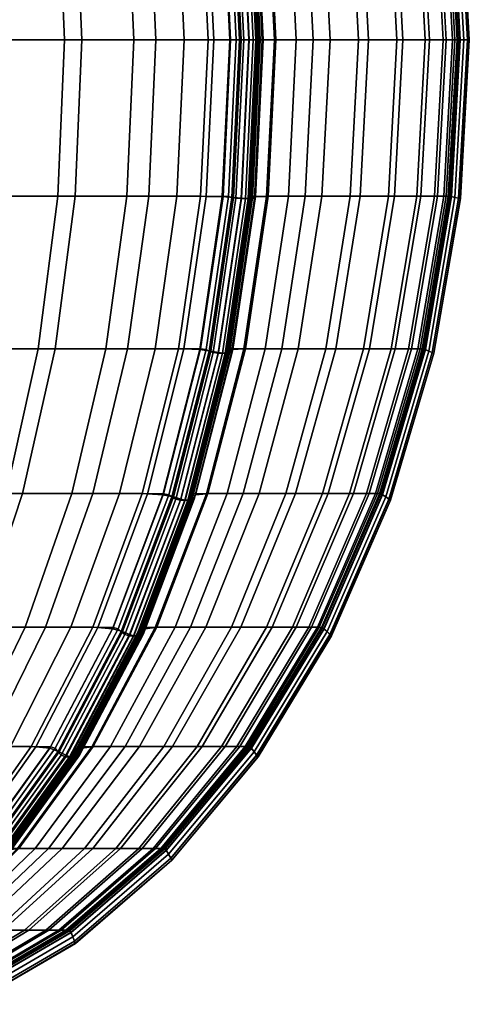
# Model space of a CAD drawing. Header units: centimetres. Extents: x -29.9 to 29.9, y 0 to 38.
# Tile 54 of 60: x 21.5 to 29.9, y 1 to 19.4. Entities that reach past the tile are written whole.
import ezdxf

# ---------------------------------------------------------------- set-up
doc = ezdxf.new("R2010")
doc.units = ezdxf.units.CM
doc.layers.add('Layer 01', color=18, linetype='Continuous', true_color=0x000000)

msp = doc.modelspace()

# ---------------------------------------------------------------- meshes
at = {"layer": 'Layer 01'}
mesh = msp.add_polyface(dxfattribs=at)
corners = [(23.554, 24.776, -16.926), (22.202, 24.776, -18.658), (21.593, 27.485, -18.149), (22.905, 27.485, -16.468), (24.083, 19, -17.299), (22.698, 19, -19.073), (22.573, 21.924, -18.968), (23.95, 21.924, -17.205), (21.121, 19, -20.815), (21.005, 21.924, -20.701), (19.477, 19, -22.375), (19.37, 21.924, -22.252), (19.054, 24.776, -21.885), (20.66, 24.776, -20.361), (20.094, 27.485, -19.804), (18.534, 27.485, -21.285), (17.9, 19, -23.67), (17.802, 21.924, -23.539), (16.624, 19, -24.614), (16.534, 21.924, -24.477), (16.268, 24.776, -24.071), (17.513, 24.776, -23.15), (17.039, 27.485, -22.512), (15.832, 27.485, -23.405), (15.592, 24.776, 24.506), (16.926, 24.776, 23.554), (16.468, 27.485, 22.905), (15.175, 27.485, 23.828), (18.658, 24.776, 22.202), (18.149, 27.485, 21.593), (15.932, 19, 25.058), (17.299, 19, 24.083), (17.205, 21.924, 23.95), (15.847, 21.924, 24.919), (19.073, 19, 22.698), (18.968, 21.924, 22.573), (20.815, 19, 21.121), (20.701, 21.924, 21.005), (22.375, 19, 19.477), (22.252, 21.924, 19.37), (21.885, 24.776, 19.054), (20.361, 24.776, 20.66), (19.804, 27.485, 20.094), (21.285, 27.485, 18.534), (23.67, 19, 17.9), (23.539, 21.924, 17.802), (23.15, 24.776, 17.513), (22.512, 27.485, 17.039), (24.071, 24.776, 16.268), (23.405, 27.485, 15.832), (15.751, 21.925, -25.024), (15.499, 24.777, -24.608), (15.837, 19, -25.164)]
mesh.append_faces([[corners[k] for k in face] for face in [(0, 1, 2, 3), (4, 5, 6, 7), (7, 6, 1, 0), (5, 8, 9, 6), (8, 10, 11, 9), (9, 11, 12, 13), (6, 9, 13, 1), (1, 13, 14, 2), (13, 12, 15, 14), (10, 16, 17, 11), (16, 18, 19, 17), (17, 19, 20, 21), (11, 17, 21, 12), (12, 21, 22, 15), (21, 20, 23, 22), (24, 25, 26, 27), (25, 28, 29, 26), (30, 31, 32, 33), (31, 34, 35, 32), (32, 35, 28, 25), (33, 32, 25, 24), (34, 36, 37, 35), (36, 38, 39, 37), (37, 39, 40, 41), (35, 37, 41, 28), (28, 41, 42, 29), (41, 40, 43, 42), (38, 44, 45, 39), (39, 45, 46, 40), (40, 46, 47, 43), (46, 48, 49, 47), (50, 51, 20, 19), (52, 50, 19, 18)]])
mesh = msp.add_polyface(dxfattribs=at)
corners = [(24.506, 24.776, -15.592), (23.554, 24.776, -16.926), (22.905, 27.485, -16.468), (23.828, 27.485, -15.175), (25.058, 19, -15.932), (24.083, 19, -17.299), (23.95, 21.924, -17.205), (24.919, 21.924, -15.847), (23.67, 19, 17.9), (24.614, 19, 16.624), (24.477, 21.924, 16.534), (23.539, 21.924, 17.802), (24.071, 24.776, 16.268), (23.15, 24.776, 17.513), (25.465, 19, 15.418), (25.324, 21.931, 15.335), (25.024, 21.925, 15.751), (25.164, 19, 15.837), (24.903, 24.79, 15.089), (24.608, 24.777, 15.499), (24.213, 27.506, 14.685), (23.927, 27.487, 15.085), (23.405, 27.485, 15.832), (25.756, 24.776, 13.427), (25.056, 27.485, 13.048), (24.761, 27.487, 13.68), (25.453, 24.777, 14.078), (24.724, 27.506, 13.815), (25.416, 24.79, 14.216), (24.228, 27.487, -14.604), (24.918, 24.777, -15.004), (24.326, 27.506, -14.504), (25.02, 24.79, -14.902), (25.339, 21.925, -15.249), (25.48, 19, -15.331), (25.442, 21.931, -15.145), (25.584, 19, -15.227), (25.519, 24.79, -14.022), (24.824, 27.506, -13.627), (25.027, 27.487, -13.179), (25.727, 24.777, -13.562), (25.535, 21.945, 15.114), (25.11, 24.818, 14.87), (25.678, 19, 15.196), (25.68, 21.96, 14.999), (25.252, 24.847, 14.756), (25.02, 24.79, -14.902), (24.326, 27.506, -14.504), (24.382, 27.548, -14.525), (25.079, 24.818, -14.926), (24.455, 27.59, -14.518), (25.154, 24.847, -14.921), (25.433, 24.818, -14.311), (24.738, 27.548, -13.907), (25.405, 24.847, -14.491), (24.708, 27.59, -14.082), (25.416, 24.79, 14.216), (24.724, 27.506, 13.815), (24.77, 27.548, 13.853), (25.466, 24.818, 14.256), (24.413, 27.548, 14.471), (25.442, 21.931, -15.145), (25.02, 24.79, -14.902), (25.503, 21.945, -15.17), (25.58, 21.96, -15.167), (25.756, 21.966, 14.927), (25.327, 24.859, 14.682), (25.33, 24.861, -14.687), (25.757, 21.967, -14.934), (25.674, 21.966, -15.066), (25.247, 24.859, -14.819)]
mesh.append_faces([[corners[k] for k in face] for face in [(0, 1, 2, 3), (4, 5, 6, 7), (7, 6, 1, 0), (8, 9, 10, 11), (11, 10, 12, 13), (14, 15, 16, 17), (15, 18, 19, 16), (16, 19, 12, 10), (17, 16, 10, 9), (18, 20, 21, 19), (19, 21, 22, 12), (23, 24, 25, 26), (26, 25, 27, 28), (0, 3, 29, 30), (30, 29, 31, 32), (4, 7, 33, 34), (7, 0, 30, 33), (33, 30, 32, 35), (34, 33, 35, 36), (37, 38, 39, 40), (18, 15, 41, 42), (15, 14, 43, 41), (42, 41, 44, 45), (46, 47, 48, 49), (49, 48, 50, 51), (38, 37, 52, 53), (53, 52, 54, 55), (56, 57, 58, 59), (20, 18, 42, 60), (61, 62, 49, 63), (63, 49, 51, 64), (45, 44, 65, 66), (67, 68, 69, 70), (70, 69, 64, 51)]])
mesh = msp.add_polyface(dxfattribs=at)
corners = [(28.055, 19, -9.639), (27.337, 19, -11.549), (27.187, 21.924, -11.484), (27.901, 21.924, -9.585), (26.704, 19, -13.004), (26.558, 21.924, -12.931), (26.124, 24.776, -12.712), (26.742, 24.776, -11.292), (27.444, 24.776, -9.427), (26.327, 19, 13.735), (27.022, 19, 12.207), (26.874, 21.924, 12.139), (26.183, 21.924, 13.657), (27.867, 19, 10.121), (27.714, 21.924, 10.065), (27.259, 24.776, 9.898), (26.435, 24.776, 11.936), (25.756, 24.776, 13.427), (25.875, 21.925, 14.32), (26.017, 19, 14.401), (25.453, 24.777, 14.078), (25.416, 24.79, 14.216), (25.837, 21.931, 14.461), (25.979, 19, 14.543), (26.085, 19, -14.345), (25.943, 21.931, -14.263), (26.153, 21.925, -13.795), (26.297, 19, -13.874), (25.519, 24.79, -14.022), (25.727, 24.777, -13.562), (25.535, 21.945, 15.114), (25.678, 19, 15.196), (25.824, 19, 15.081), (25.68, 21.96, 14.999), (25.584, 19, -15.227), (25.442, 21.931, -15.145), (25.503, 21.945, -15.17), (25.646, 19, -15.253), (25.58, 21.96, -15.167), (25.724, 19, -15.25), (25.856, 21.945, -14.557), (25.433, 24.818, -14.311), (25.999, 19, -14.64), (25.972, 19, -14.824), (25.829, 21.96, -14.74), (25.979, 19, 14.543), (25.837, 21.931, 14.461), (25.889, 21.945, 14.501), (26.032, 19, 14.584), (25.837, 21.931, 14.461), (25.416, 24.79, 14.216), (25.466, 24.818, 14.256), (25.925, 21.96, 14.57), (26.069, 19, 14.653), (25.9, 19, 15.009), (25.756, 21.966, 14.927), (25.956, 19, 14.922), (25.811, 21.967, 14.839), (26.028, 19, 14.784), (25.884, 21.966, 14.701), (25.948, 19, -14.926), (25.805, 21.966, -14.842), (25.9, 19, -15.017), (25.757, 21.967, -14.934), (25.818, 19, -15.149), (25.674, 21.966, -15.066)]
mesh.append_faces([[corners[k] for k in face] for face in [(0, 1, 2, 3), (1, 4, 5, 2), (2, 5, 6, 7), (3, 2, 7, 8), (9, 10, 11, 12), (10, 13, 14, 11), (11, 14, 15, 16), (12, 11, 16, 17), (9, 12, 18, 19), (12, 17, 20, 18), (18, 20, 21, 22), (19, 18, 22, 23), (24, 25, 26, 27), (25, 28, 29, 26), (26, 29, 6, 5), (27, 26, 5, 4), (30, 31, 32, 33), (34, 35, 36, 37), (37, 36, 38, 39), (28, 25, 40, 41), (25, 24, 42, 40), (40, 42, 43, 44), (45, 46, 47, 48), (49, 50, 51, 47), (48, 47, 52, 53), (33, 32, 54, 55), (55, 54, 56, 57), (57, 56, 58, 59), (59, 58, 53, 52), (44, 43, 60, 61), (61, 60, 62, 63), (63, 62, 64, 65), (65, 64, 39, 38)]])
mesh = msp.add_polyface(dxfattribs=at)
corners = [(29.667, 19, -1.269), (29.506, 19, -2.939), (29.343, 21.924, -2.925), (29.504, 21.924, -1.264), (29.194, 19, -5.168), (29.033, 21.924, -5.14), (28.557, 24.776, -5.057), (28.861, 24.776, -2.881), (29.019, 24.776, -1.25), (28.699, 19, -7.466), (28.541, 21.924, -7.425), (28.055, 19, -9.639), (27.901, 21.924, -9.585), (27.444, 24.776, -9.427), (28.073, 24.776, -7.303), (27.867, 19, 10.121), (28.587, 19, 7.883), (28.43, 21.924, 7.84), (27.714, 21.924, 10.065), (29.116, 19, 5.68), (28.956, 21.924, 5.65), (28.48, 24.776, 5.558), (27.963, 24.776, 7.711), (27.259, 24.776, 9.898), (29.763, 19, 0.62), (29.599, 21.931, 0.619), (29.547, 21.925, 1.129), (29.711, 19, 1.133), (29.111, 24.79, 0.616), (29.061, 24.777, 1.118), (28.98, 24.776, 2.053), (29.465, 21.924, 2.081), (29.628, 19, 2.09), (29.568, 21.925, -0.536), (29.732, 19, -0.537), (29.082, 24.777, -0.535), (29.119, 24.79, -0.396), (29.606, 21.931, -0.395), (29.77, 19, -0.395), (29.449, 19, 3.666), (29.287, 21.924, 3.648), (28.805, 24.776, 3.592), (29.77, 19, -0.395), (29.606, 21.931, -0.395), (29.671, 21.945, -0.387), (29.836, 19, -0.386), (29.606, 21.931, -0.395), (29.119, 24.79, -0.396), (29.182, 24.818, -0.387), (29.737, 21.96, -0.345), (29.903, 19, -0.345), (29.671, 21.945, 0.321), (29.181, 24.818, 0.323), (29.836, 19, 0.321), (29.904, 19, 0.148), (29.738, 21.96, 0.15), (29.935, 19, 0.048), (29.768, 21.966, 0.049), (29.939, 19, -0.055), (29.773, 21.967, -0.055), (29.933, 19, -0.211), (29.767, 21.966, -0.211)]
mesh.append_faces([[corners[k] for k in face] for face in [(0, 1, 2, 3), (1, 4, 5, 2), (2, 5, 6, 7), (3, 2, 7, 8), (4, 9, 10, 5), (9, 11, 12, 10), (10, 12, 13, 14), (5, 10, 14, 6), (15, 16, 17, 18), (16, 19, 20, 17), (17, 20, 21, 22), (18, 17, 22, 23), (24, 25, 26, 27), (25, 28, 29, 26), (26, 29, 30, 31), (27, 26, 31, 32), (0, 3, 33, 34), (3, 8, 35, 33), (33, 35, 36, 37), (34, 33, 37, 38), (19, 39, 40, 20), (39, 32, 31, 40), (40, 31, 30, 41), (20, 40, 41, 21), (42, 43, 44, 45), (46, 47, 48, 44), (45, 44, 49, 50), (28, 25, 51, 52), (25, 24, 53, 51), (51, 53, 54, 55), (55, 54, 56, 57), (57, 56, 58, 59), (59, 58, 60, 61), (61, 60, 50, 49)]])
mesh = msp.add_polyface(dxfattribs=at)
corners = [(23.554, 13.224, -16.926), (22.202, 13.224, -18.658), (22.573, 16.076, -18.968), (23.95, 16.076, -17.205), (22.698, 19, -19.073), (24.083, 19, -17.299), (22.905, 10.515, -16.468), (21.593, 10.515, -18.149), (23.828, 10.515, -15.175), (24.506, 13.224, -15.592), (19.054, 13.224, -21.885), (17.513, 13.224, -23.15), (17.802, 16.076, -23.539), (19.37, 16.076, -22.252), (16.268, 13.224, -24.071), (16.534, 16.076, -24.477), (16.624, 19, -24.614), (17.9, 19, -23.67), (19.477, 19, -22.375), (20.094, 10.515, -19.804), (18.534, 10.515, -21.285), (20.66, 13.224, -20.361), (21.005, 16.076, -20.701), (21.121, 19, -20.815), (17.039, 10.515, -22.512), (15.832, 10.515, -23.405), (16.468, 10.515, 22.905), (18.149, 10.515, 21.593), (18.658, 13.224, 22.202), (16.926, 13.224, 23.554), (15.175, 10.515, 23.828), (15.592, 13.224, 24.506), (17.205, 16.076, 23.95), (15.847, 16.076, 24.919), (18.968, 16.076, 22.573), (19.073, 19, 22.698), (17.299, 19, 24.083), (15.932, 19, 25.058), (21.885, 13.224, 19.054), (23.15, 13.224, 17.513), (23.539, 16.076, 17.802), (22.252, 16.076, 19.37), (23.67, 19, 17.9), (22.375, 19, 19.477), (19.804, 10.515, 20.094), (21.285, 10.515, 18.534), (20.361, 13.224, 20.66), (20.701, 16.076, 21.005), (20.815, 19, 21.121), (22.512, 10.515, 17.039), (23.405, 10.515, 15.832), (24.071, 13.224, 16.268), (15.751, 16.075, -25.024), (15.837, 19, -25.164), (15.499, 13.223, -24.608)]
mesh.append_faces([[corners[k] for k in face] for face in [(0, 1, 2, 3), (3, 2, 4, 5), (6, 7, 1, 0), (8, 6, 0, 9), (10, 11, 12, 13), (11, 14, 15, 12), (12, 15, 16, 17), (13, 12, 17, 18), (19, 20, 10, 21), (7, 19, 21, 1), (1, 21, 22, 2), (21, 10, 13, 22), (22, 13, 18, 23), (2, 22, 23, 4), (24, 25, 14, 11), (20, 24, 11, 10), (26, 27, 28, 29), (30, 26, 29, 31), (31, 29, 32, 33), (29, 28, 34, 32), (32, 34, 35, 36), (33, 32, 36, 37), (38, 39, 40, 41), (41, 40, 42, 43), (44, 45, 38, 46), (27, 44, 46, 28), (28, 46, 47, 34), (46, 38, 41, 47), (47, 41, 43, 48), (34, 47, 48, 35), (49, 50, 51, 39), (45, 49, 39, 38), (16, 15, 52, 53), (15, 14, 54, 52)]])
mesh = msp.add_polyface(dxfattribs=at)
corners = [(24.506, 13.224, -15.592), (23.554, 13.224, -16.926), (23.95, 16.076, -17.205), (24.919, 16.076, -15.847), (24.083, 19, -17.299), (25.058, 19, -15.932), (23.15, 13.224, 17.513), (24.071, 13.224, 16.268), (24.477, 16.076, 16.534), (23.539, 16.076, 17.802), (24.614, 19, 16.624), (23.67, 19, 17.9), (25.584, 19, -15.227), (25.442, 16.069, -15.145), (25.339, 16.075, -15.249), (25.48, 19, -15.331), (25.02, 13.21, -14.902), (24.918, 13.223, -15.004), (24.213, 10.494, 14.685), (24.903, 13.21, 15.089), (24.608, 13.223, 15.499), (23.927, 10.513, 15.085), (23.405, 10.515, 15.832), (25.024, 16.075, 15.751), (25.164, 19, 15.837), (25.324, 16.069, 15.335), (25.465, 19, 15.418), (25.056, 10.515, 13.048), (25.756, 13.224, 13.427), (25.453, 13.223, 14.078), (24.761, 10.513, 13.68), (25.416, 13.21, 14.216), (24.724, 10.494, 13.815), (23.828, 10.515, -15.175), (24.228, 10.513, -14.604), (24.326, 10.494, -14.504), (24.824, 10.494, -13.627), (25.519, 13.21, -14.022), (25.727, 13.223, -13.562), (25.027, 10.513, -13.179), (25.535, 16.055, 15.114), (25.678, 19, 15.196), (25.11, 13.182, 14.87), (25.252, 13.153, 14.756), (25.68, 16.04, 14.999), (24.326, 10.494, -14.504), (25.02, 13.21, -14.902), (25.079, 13.182, -14.926), (24.382, 10.452, -14.525), (24.738, 10.452, -13.907), (25.433, 13.182, -14.311), (24.708, 10.41, -14.082), (25.405, 13.153, -14.491), (24.724, 10.494, 13.815), (25.416, 13.21, 14.216), (25.466, 13.182, 14.256), (24.77, 10.452, 13.853), (25.499, 13.153, 14.324), (24.8, 10.41, 13.92), (24.413, 10.452, 14.471), (24.549, 10.41, 14.357), (25.02, 13.21, -14.902), (25.442, 16.069, -15.145), (25.503, 16.055, -15.17), (25.58, 16.04, -15.167), (25.154, 13.153, -14.921), (25.327, 13.141, 14.682), (25.756, 16.034, 14.927), (25.674, 16.034, -15.066), (25.247, 13.141, -14.819), (25.757, 16.033, -14.934), (25.33, 13.139, -14.687)]
mesh.append_faces([[corners[k] for k in face] for face in [(0, 1, 2, 3), (3, 2, 4, 5), (6, 7, 8, 9), (9, 8, 10, 11), (12, 13, 14, 15), (13, 16, 17, 14), (14, 17, 0, 3), (15, 14, 3, 5), (18, 19, 20, 21), (21, 20, 7, 22), (10, 8, 23, 24), (8, 7, 20, 23), (23, 20, 19, 25), (24, 23, 25, 26), (27, 28, 29, 30), (30, 29, 31, 32), (33, 0, 17, 34), (34, 17, 16, 35), (36, 37, 38, 39), (26, 25, 40, 41), (25, 19, 42, 40), (40, 42, 43, 44), (45, 46, 47, 48), (37, 36, 49, 50), (50, 49, 51, 52), (53, 54, 55, 56), (56, 55, 57, 58), (19, 18, 59, 42), (42, 59, 60, 43), (61, 62, 63, 47), (47, 63, 64, 65), (66, 67, 44, 43), (65, 64, 68, 69), (69, 68, 70, 71)]])
mesh = msp.add_polyface(dxfattribs=at)
corners = [(27.444, 13.224, -9.427), (26.742, 13.224, -11.292), (27.187, 16.076, -11.484), (27.901, 16.076, -9.585), (26.124, 13.224, -12.712), (26.558, 16.076, -12.931), (26.704, 19, -13.004), (27.337, 19, -11.549), (28.055, 19, -9.639), (25.756, 13.224, 13.427), (26.435, 13.224, 11.936), (26.874, 16.076, 12.139), (26.183, 16.076, 13.657), (27.259, 13.224, 9.898), (27.714, 16.076, 10.065), (27.867, 19, 10.121), (27.022, 19, 12.207), (26.327, 19, 13.735), (25.979, 19, 14.543), (25.837, 16.069, 14.461), (25.875, 16.075, 14.32), (26.017, 19, 14.401), (25.416, 13.21, 14.216), (25.453, 13.223, 14.078), (26.153, 16.075, -13.795), (26.297, 19, -13.874), (25.727, 13.223, -13.562), (25.519, 13.21, -14.022), (25.943, 16.069, -14.263), (26.085, 19, -14.345), (25.678, 19, 15.196), (25.535, 16.055, 15.114), (25.68, 16.04, 14.999), (25.824, 19, 15.081), (25.416, 13.21, 14.216), (25.837, 16.069, 14.461), (25.889, 16.055, 14.501), (25.466, 13.182, 14.256), (25.837, 16.069, 14.461), (25.979, 19, 14.543), (26.032, 19, 14.584), (26.069, 19, 14.653), (25.925, 16.04, 14.57), (25.499, 13.153, 14.324), (25.856, 16.055, -14.557), (25.999, 19, -14.64), (25.433, 13.182, -14.311), (25.829, 16.04, -14.74), (25.972, 19, -14.824), (25.442, 16.069, -15.145), (25.584, 19, -15.227), (25.646, 19, -15.253), (25.503, 16.055, -15.17), (25.724, 19, -15.25), (25.58, 16.04, -15.167), (26.028, 19, 14.784), (25.884, 16.034, 14.701), (25.956, 19, 14.922), (25.811, 16.033, 14.839), (25.9, 19, 15.009), (25.756, 16.034, 14.927), (25.818, 19, -15.149), (25.674, 16.034, -15.066), (25.9, 19, -15.017), (25.757, 16.033, -14.934), (25.948, 19, -14.926), (25.805, 16.034, -14.842)]
mesh.append_faces([[corners[k] for k in face] for face in [(0, 1, 2, 3), (1, 4, 5, 2), (2, 5, 6, 7), (3, 2, 7, 8), (9, 10, 11, 12), (10, 13, 14, 11), (11, 14, 15, 16), (12, 11, 16, 17), (18, 19, 20, 21), (19, 22, 23, 20), (20, 23, 9, 12), (21, 20, 12, 17), (6, 5, 24, 25), (5, 4, 26, 24), (24, 26, 27, 28), (25, 24, 28, 29), (30, 31, 32, 33), (34, 35, 36, 37), (38, 39, 40, 36), (36, 40, 41, 42), (37, 36, 42, 43), (29, 28, 44, 45), (28, 27, 46, 44), (45, 44, 47, 48), (49, 50, 51, 52), (52, 51, 53, 54), (42, 41, 55, 56), (56, 55, 57, 58), (58, 57, 59, 60), (60, 59, 33, 32), (54, 53, 61, 62), (62, 61, 63, 64), (64, 63, 65, 66), (66, 65, 48, 47)]])
mesh = msp.add_polyface(dxfattribs=at)
corners = [(28.48, 13.224, 5.558), (28.805, 13.224, 3.592), (29.287, 16.076, 3.648), (28.956, 16.076, 5.65), (28.98, 13.224, 2.053), (29.465, 16.076, 2.081), (29.628, 19, 2.09), (29.449, 19, 3.666), (29.116, 19, 5.68), (28.557, 13.224, -5.057), (28.073, 13.224, -7.303), (28.541, 16.076, -7.425), (29.033, 16.076, -5.14), (27.444, 13.224, -9.427), (27.901, 16.076, -9.585), (28.055, 19, -9.639), (28.699, 19, -7.466), (29.194, 19, -5.168), (27.259, 13.224, 9.898), (27.963, 13.224, 7.711), (28.43, 16.076, 7.84), (27.714, 16.076, 10.065), (28.587, 19, 7.883), (27.867, 19, 10.121), (29.019, 13.224, -1.25), (28.861, 13.224, -2.881), (29.343, 16.076, -2.925), (29.504, 16.076, -1.264), (29.506, 19, -2.939), (29.667, 19, -1.269), (29.547, 16.075, 1.129), (29.711, 19, 1.133), (29.061, 13.223, 1.118), (29.111, 13.21, 0.616), (29.599, 16.069, 0.619), (29.763, 19, 0.62), (29.671, 16.055, 0.321), (29.836, 19, 0.321), (29.181, 13.182, 0.323), (29.738, 16.04, 0.15), (29.904, 19, 0.148), (29.119, 13.21, -0.396), (29.606, 16.069, -0.395), (29.671, 16.055, -0.387), (29.182, 13.182, -0.387), (29.77, 19, -0.395), (29.836, 19, -0.386), (29.903, 19, -0.345), (29.737, 16.04, -0.345), (29.77, 19, -0.395), (29.606, 16.069, -0.395), (29.568, 16.075, -0.536), (29.732, 19, -0.537), (29.606, 16.069, -0.395), (29.119, 13.21, -0.396), (29.082, 13.223, -0.535), (29.933, 19, -0.211), (29.767, 16.034, -0.211), (29.939, 19, -0.055), (29.773, 16.033, -0.055), (29.935, 19, 0.048), (29.768, 16.034, 0.049)]
mesh.append_faces([[corners[k] for k in face] for face in [(0, 1, 2, 3), (1, 4, 5, 2), (2, 5, 6, 7), (3, 2, 7, 8), (9, 10, 11, 12), (10, 13, 14, 11), (11, 14, 15, 16), (12, 11, 16, 17), (18, 19, 20, 21), (19, 0, 3, 20), (20, 3, 8, 22), (21, 20, 22, 23), (24, 25, 26, 27), (25, 9, 12, 26), (26, 12, 17, 28), (27, 26, 28, 29), (6, 5, 30, 31), (5, 4, 32, 30), (30, 32, 33, 34), (31, 30, 34, 35), (35, 34, 36, 37), (34, 33, 38, 36), (37, 36, 39, 40), (41, 42, 43, 44), (42, 45, 46, 43), (43, 46, 47, 48), (49, 50, 51, 52), (53, 54, 55, 51), (51, 55, 24, 27), (52, 51, 27, 29), (48, 47, 56, 57), (57, 56, 58, 59), (59, 58, 60, 61), (61, 60, 40, 39)]])
mesh = msp.add_polyface(dxfattribs=at)
corners = [(28.016, 10.515, 3.501), (28.185, 10.515, 2.009), (28.98, 13.224, 2.053), (28.805, 13.224, 3.592), (27.7, 10.515, 5.408), (28.48, 13.224, 5.558), (27.304, 10.515, -7.103), (26.693, 10.515, -9.166), (27.444, 13.224, -9.427), (28.073, 13.224, -7.303), (27.774, 10.515, -4.921), (28.557, 13.224, -5.057), (26.013, 10.515, -10.976), (25.414, 10.515, -12.353), (26.124, 13.224, -12.712), (26.742, 13.224, -11.292), (25.714, 10.515, 11.602), (26.514, 10.515, 9.625), (27.259, 13.224, 9.898), (26.435, 13.224, 11.936), (25.056, 10.515, 13.048), (25.756, 13.224, 13.427), (27.198, 10.515, 7.5), (27.963, 13.224, 7.711), (28.07, 10.515, -2.809), (28.861, 13.224, -2.881), (28.223, 10.515, -1.228), (29.019, 13.224, -1.25), (29.082, 13.223, -0.535), (28.284, 10.513, -0.533), (29.119, 13.21, -0.396), (28.319, 10.494, -0.397), (28.312, 10.494, 0.611), (29.111, 13.21, 0.616), (29.061, 13.223, 1.118), (28.263, 10.513, 1.1), (25.027, 10.513, -13.179), (25.727, 13.223, -13.562), (29.671, 16.055, 0.321), (29.181, 13.182, 0.323), (29.246, 13.153, 0.153), (29.738, 16.04, 0.15), (29.182, 13.182, -0.387), (29.671, 16.055, -0.387), (29.737, 16.04, -0.345), (29.245, 13.153, -0.345), (28.319, 10.494, -0.397), (29.119, 13.21, -0.396), (28.378, 10.452, -0.388), (28.437, 10.41, -0.345), (28.378, 10.452, 0.325), (28.439, 10.41, 0.158), (25.856, 16.055, -14.557), (25.433, 13.182, -14.311), (25.405, 13.153, -14.491), (25.829, 16.04, -14.74), (29.767, 16.034, -0.211), (29.274, 13.141, -0.211), (29.773, 16.033, -0.055), (29.279, 13.139, -0.054), (29.768, 16.034, 0.049), (29.275, 13.141, 0.052), (28.465, 10.392, -0.21), (25.499, 13.153, 14.324), (25.925, 16.04, 14.57), (25.884, 16.034, 14.701), (25.457, 13.141, 14.455), (25.811, 16.033, 14.839), (25.384, 13.139, 14.593), (25.756, 16.034, 14.927), (25.327, 13.141, 14.682), (25.33, 13.139, -14.687), (25.757, 16.033, -14.934), (25.805, 16.034, -14.842), (25.379, 13.141, -14.593)]
mesh.append_faces([[corners[k] for k in face] for face in [(0, 1, 2, 3), (4, 0, 3, 5), (6, 7, 8, 9), (10, 6, 9, 11), (12, 13, 14, 15), (7, 12, 15, 8), (16, 17, 18, 19), (20, 16, 19, 21), (22, 4, 5, 23), (17, 22, 23, 18), (24, 10, 11, 25), (26, 24, 25, 27), (26, 27, 28, 29), (29, 28, 30, 31), (32, 33, 34, 35), (35, 34, 2, 1), (36, 37, 14, 13), (38, 39, 40, 41), (42, 43, 44, 45), (46, 47, 42, 48), (48, 42, 45, 49), (33, 32, 50, 39), (39, 50, 51, 40), (52, 53, 54, 55), (45, 44, 56, 57), (57, 56, 58, 59), (59, 58, 60, 61), (61, 60, 41, 40), (57, 62, 49, 45), (63, 64, 65, 66), (66, 65, 67, 68), (68, 67, 69, 70), (71, 72, 73, 74), (74, 73, 55, 54)]])
mesh = msp.add_polyface(dxfattribs=at)
corners = [(24.951, 5.784, -6.491), (24.395, 5.784, -8.369), (25.669, 8.014, -8.811), (26.255, 8.014, -6.831), (23.779, 5.784, -10.009), (23.237, 5.784, -11.255), (24.444, 8.014, -11.864), (25.017, 8.014, -10.545), (25.414, 10.515, -12.353), (26.013, 10.515, -10.976), (23.507, 5.784, 10.582), (24.232, 5.784, 8.789), (25.497, 8.014, 9.252), (24.73, 8.014, 11.147), (24.1, 8.014, 12.532), (25.714, 10.515, 11.602), (25.056, 10.515, 13.048), (24.854, 5.784, 6.854), (26.153, 8.014, 7.212), (24.761, 10.513, 13.68), (23.817, 8.011, 13.138), (24.724, 10.494, 13.815), (23.78, 7.987, 13.268), (23.876, 7.987, -13.087), (24.824, 10.494, -13.627), (25.027, 10.513, -13.179), (24.072, 8.011, -12.656), (24.382, 10.452, -14.525), (25.079, 13.182, -14.926), (25.154, 13.153, -14.921), (24.455, 10.41, -14.518), (23.432, 7.933, -13.978), (23.5, 7.879, -13.967), (23.791, 7.933, -13.356), (24.738, 10.452, -13.907), (23.757, 7.879, -13.525), (24.708, 10.41, -14.082), (23.78, 7.987, 13.268), (24.724, 10.494, 13.815), (24.77, 10.452, 13.853), (23.821, 7.933, 13.304), (24.8, 10.41, 13.92), (23.846, 7.879, 13.368), (24.413, 10.452, 14.471), (23.462, 7.933, 13.925), (23.591, 7.879, 13.812), (24.549, 10.41, 14.357), (25.252, 13.153, 14.756), (24.624, 10.392, 14.281), (25.327, 13.141, 14.682), (23.665, 7.855, 13.734), (23.724, 7.852, 13.639), (24.682, 10.389, 14.189), (25.384, 13.139, 14.593), (24.756, 10.392, 14.05), (25.457, 13.141, 14.455), (23.8, 7.855, 13.498), (25.499, 13.153, 14.324), (25.405, 13.153, -14.491), (24.68, 10.392, -14.185), (25.379, 13.141, -14.593), (23.727, 7.855, -13.628), (23.674, 7.852, -13.726), (24.629, 10.389, -14.28), (25.33, 13.139, -14.687), (24.546, 10.392, -14.415), (25.247, 13.141, -14.819), (23.59, 7.855, -13.862)]
mesh.append_faces([[corners[k] for k in face] for face in [(0, 1, 2, 3), (4, 5, 6, 7), (1, 4, 7, 2), (7, 6, 8, 9), (10, 11, 12, 13), (14, 13, 15, 16), (11, 17, 18, 12), (14, 16, 19, 20), (20, 19, 21, 22), (23, 24, 25, 26), (26, 25, 8, 6), (27, 28, 29, 30), (31, 27, 30, 32), (24, 23, 33, 34), (34, 33, 35, 36), (37, 38, 39, 40), (40, 39, 41, 42), (43, 44, 45, 46), (47, 46, 48, 49), (46, 45, 50, 48), (48, 50, 51, 52), (49, 48, 52, 53), (53, 52, 54, 55), (52, 51, 56, 54), (54, 56, 42, 41), (55, 54, 41, 57), (58, 36, 59, 60), (36, 35, 61, 59), (59, 61, 62, 63), (60, 59, 63, 64), (64, 63, 65, 66), (63, 62, 67, 65), (65, 67, 32, 30), (66, 65, 30, 29)]])
mesh = msp.add_polyface(dxfattribs=at)
corners = [(25.598, 5.784, 3.221), (25.752, 5.784, 1.871), (27.101, 8.014, 1.947), (26.938, 8.014, 3.376), (25.311, 5.784, 4.95), (26.635, 8.014, 5.204), (28.016, 10.515, 3.501), (27.7, 10.515, 5.408), (28.185, 10.515, 2.009), (25.38, 5.784, -4.505), (24.951, 5.784, -6.491), (26.255, 8.014, -6.831), (26.707, 8.014, -4.736), (27.304, 10.515, -7.103), (27.774, 10.515, -4.921), (25.669, 8.014, -8.811), (26.693, 10.515, -9.166), (25.017, 8.014, -10.545), (26.013, 10.515, -10.976), (24.73, 8.014, 11.147), (25.497, 8.014, 9.252), (26.514, 10.515, 9.625), (25.714, 10.515, 11.602), (24.854, 5.784, 6.854), (26.153, 8.014, 7.212), (27.198, 10.515, 7.5), (25.649, 5.784, -2.589), (26.991, 8.014, -2.711), (25.787, 5.784, -1.158), (27.137, 8.014, -1.197), (28.07, 10.515, -2.809), (28.223, 10.515, -1.228), (27.196, 8.011, -0.531), (25.842, 5.78, -0.527), (25.822, 5.78, 1.045), (27.175, 8.011, 1.076), (28.284, 10.513, -0.533), (28.319, 10.494, -0.397), (27.228, 7.987, -0.399), (27.221, 7.987, 0.605), (28.312, 10.494, 0.611), (28.263, 10.513, 1.1), (27.228, 7.987, -0.399), (28.319, 10.494, -0.397), (28.378, 10.452, -0.388), (27.281, 7.933, -0.389), (28.437, 10.41, -0.345), (27.335, 7.879, -0.346), (27.281, 7.933, 0.329), (28.378, 10.452, 0.325), (27.337, 7.879, 0.166), (28.439, 10.41, 0.158), (29.246, 13.153, 0.153), (28.466, 10.392, 0.056), (29.275, 13.141, 0.052), (27.362, 7.855, 0.061), (27.365, 7.852, -0.05), (28.47, 10.389, -0.053), (29.279, 13.139, -0.054), (28.465, 10.392, -0.21), (29.274, 13.141, -0.211), (27.36, 7.855, -0.21)]
mesh.append_faces([[corners[k] for k in face] for face in [(0, 1, 2, 3), (4, 0, 3, 5), (5, 3, 6, 7), (3, 2, 8, 6), (9, 10, 11, 12), (12, 11, 13, 14), (11, 15, 16, 13), (15, 17, 18, 16), (19, 20, 21, 22), (23, 4, 5, 24), (20, 24, 25, 21), (24, 5, 7, 25), (26, 9, 12, 27), (28, 26, 27, 29), (29, 27, 30, 31), (27, 12, 14, 30), (28, 29, 32, 33), (34, 35, 2, 1), (29, 31, 36, 32), (32, 36, 37, 38), (39, 40, 41, 35), (35, 41, 8, 2), (42, 43, 44, 45), (45, 44, 46, 47), (40, 39, 48, 49), (49, 48, 50, 51), (52, 51, 53, 54), (51, 50, 55, 53), (53, 55, 56, 57), (54, 53, 57, 58), (58, 57, 59, 60), (57, 56, 61, 59), (59, 61, 47, 46)]])
mesh = msp.add_polyface(dxfattribs=at)
corners = [(20.918, 5.784, -15.067), (19.727, 5.784, -16.591), (20.761, 8.014, -17.455), (22.019, 8.014, -15.843), (21.753, 5.784, -13.896), (22.903, 8.014, -14.605), (22.905, 10.515, -16.468), (23.828, 10.515, -15.175), (21.593, 10.515, -18.149), (18.362, 5.784, -18.097), (16.942, 5.784, -19.445), (17.824, 8.014, -20.465), (19.322, 8.014, -19.043), (20.094, 10.515, -19.804), (18.534, 10.515, -21.285), (15.589, 5.784, -20.558), (16.393, 8.014, -21.641), (17.039, 10.515, -22.512), (15.237, 8.014, -22.496), (15.832, 10.515, -23.405), (15.067, 5.784, 20.918), (16.591, 5.784, 19.727), (17.455, 8.014, 20.761), (15.843, 8.014, 22.019), (18.149, 10.515, 21.593), (16.468, 10.515, 22.905), (18.097, 5.784, 18.362), (19.445, 5.784, 16.942), (20.465, 8.014, 17.824), (19.043, 8.014, 19.322), (19.804, 10.515, 20.094), (21.285, 10.515, 18.534), (22.911, 5.784, 11.891), (23.507, 5.784, 10.582), (24.73, 8.014, 11.147), (24.1, 8.014, 12.532), (20.558, 5.784, 15.589), (21.366, 5.784, 14.497), (22.496, 8.014, 15.237), (21.641, 8.014, 16.393), (22.512, 10.515, 17.039), (23.405, 10.515, 15.832), (23.272, 7.987, 14.134), (24.213, 10.494, 14.685), (23.927, 10.513, 15.085), (22.997, 8.011, 14.519), (23.817, 8.011, 13.138), (22.644, 5.78, 12.465), (22.101, 5.752, 13.449), (21.84, 5.78, 13.817), (23.287, 8.011, -14.057), (22.116, 5.78, -13.378), (22.885, 5.78, -12.006), (24.072, 8.011, -12.656), (24.444, 8.014, -11.864), (23.237, 5.784, -11.255), (24.228, 10.513, -14.604), (24.326, 10.494, -14.504), (23.381, 7.987, -13.96), (23.381, 7.987, -13.96), (24.326, 10.494, -14.504), (24.382, 10.452, -14.525), (23.432, 7.933, -13.978), (23.462, 7.933, 13.925), (24.413, 10.452, 14.471)]
mesh.append_faces([[corners[k] for k in face] for face in [(0, 1, 2, 3), (4, 0, 3, 5), (5, 3, 6, 7), (3, 2, 8, 6), (9, 10, 11, 12), (1, 9, 12, 2), (2, 12, 13, 8), (12, 11, 14, 13), (10, 15, 16, 11), (11, 16, 17, 14), (16, 18, 19, 17), (20, 21, 22, 23), (23, 22, 24, 25), (26, 27, 28, 29), (21, 26, 29, 22), (22, 29, 30, 24), (29, 28, 31, 30), (32, 33, 34, 35), (36, 37, 38, 39), (27, 36, 39, 28), (28, 39, 40, 31), (39, 38, 41, 40), (42, 43, 44, 45), (45, 44, 41, 38), (32, 35, 46, 47), (48, 42, 45, 49), (49, 45, 38, 37), (4, 5, 50, 51), (52, 53, 54, 55), (5, 7, 56, 50), (50, 56, 57, 58), (59, 60, 61, 62), (43, 42, 63, 64)]])
mesh = msp.add_polyface(dxfattribs=at)
corners = [(21.712, 2.347, -5.649), (21.232, 2.347, -7.272), (22.904, 3.879, -7.852), (23.424, 3.879, -6.094), (20.407, 3.879, -13.067), (19.629, 3.879, -14.158), (20.918, 5.784, -15.067), (21.753, 5.784, -13.896), (20.705, 2.347, -8.679), (20.242, 2.347, -9.744), (21.825, 3.879, -10.543), (22.33, 3.879, -9.382), (20.47, 2.347, 9.177), (21.091, 2.347, 7.637), (22.751, 3.879, 8.246), (22.075, 3.879, 9.92), (19.96, 2.347, 10.297), (21.52, 3.879, 11.14), (23.507, 5.784, 10.582), (22.911, 5.784, 11.891), (21.627, 2.347, 5.964), (22.024, 2.347, 4.318), (23.762, 3.879, 4.652), (23.333, 3.879, 6.434), (22.644, 5.78, 12.465), (21.27, 3.875, 11.676), (22.605, 5.752, 12.588), (21.231, 3.842, 11.792), (20.73, 3.842, 12.646), (22.101, 5.752, 13.449), (21.84, 5.78, 13.817), (20.486, 3.875, 12.994), (21.366, 5.784, 14.497), (20.043, 3.879, 13.63), (22.116, 5.78, -13.378), (20.746, 3.875, -12.582), (23.287, 8.011, -14.057), (23.381, 7.987, -13.96), (22.204, 5.752, -13.283), (20.828, 3.842, -12.491), (21.317, 3.842, -11.63), (22.697, 5.752, -12.415), (22.885, 5.78, -12.006), (21.496, 3.875, -11.245), (23.237, 5.784, -11.255), (20.828, 3.842, -12.491), (22.204, 5.752, -13.283), (22.25, 5.687, -13.297), (20.867, 3.767, -12.5), (22.313, 5.621, -13.282), (20.924, 3.693, -12.48), (21.232, 3.767, -11.868), (22.612, 5.687, -12.67), (21.192, 3.693, -12.02), (22.575, 5.621, -12.831), (21.231, 3.842, 11.792), (22.605, 5.752, 12.588), (22.641, 5.687, 12.621), (21.259, 3.767, 11.821), (22.659, 5.621, 12.683), (21.27, 3.693, 11.881), (20.894, 3.767, 12.454), (22.279, 5.687, 13.247), (21.006, 3.693, 12.343), (22.4, 5.621, 13.135), (21.076, 3.66, 12.257), (22.472, 5.593, 13.054), (21.14, 3.656, 12.153), (22.533, 5.589, 12.954), (21.218, 3.66, 12.009), (22.61, 5.593, 12.812), (21.153, 3.66, -12.124), (22.541, 5.593, -12.935), (21.095, 3.656, -12.231), (22.486, 5.589, -13.037), (21.009, 3.66, -12.371), (22.401, 5.593, -13.175)]
mesh.append_faces([[corners[k] for k in face] for face in [(0, 1, 2, 3), (4, 5, 6, 7), (8, 9, 10, 11), (1, 8, 11, 2), (12, 13, 14, 15), (16, 12, 15, 17), (17, 15, 18, 19), (20, 21, 22, 23), (13, 20, 23, 14), (17, 19, 24, 25), (25, 24, 26, 27), (28, 29, 30, 31), (31, 30, 32, 33), (4, 7, 34, 35), (34, 36, 37, 38), (35, 34, 38, 39), (40, 41, 42, 43), (43, 42, 44, 10), (45, 46, 47, 48), (48, 47, 49, 50), (41, 40, 51, 52), (52, 51, 53, 54), (55, 56, 57, 58), (58, 57, 59, 60), (29, 28, 61, 62), (62, 61, 63, 64), (64, 63, 65, 66), (66, 65, 67, 68), (68, 67, 69, 70), (70, 69, 60, 59), (54, 53, 71, 72), (72, 71, 73, 74), (74, 73, 75, 76), (76, 75, 50, 49)]])
mesh = msp.add_polyface(dxfattribs=at)
corners = [(23.762, 3.879, 4.652), (24.03, 3.879, 3.04), (25.598, 5.784, 3.221), (25.311, 5.784, 4.95), (24.173, 3.879, 1.783), (25.752, 5.784, 1.871), (22.075, 3.879, 9.92), (22.751, 3.879, 8.246), (24.232, 5.784, 8.789), (23.507, 5.784, 10.582), (23.333, 3.879, 6.434), (24.854, 5.784, 6.854), (24.207, 3.879, -1.113), (24.078, 3.879, -2.447), (25.649, 5.784, -2.589), (25.787, 5.784, -1.158), (25.842, 5.78, -0.527), (27.196, 8.011, -0.531), (27.228, 7.987, -0.399), (25.871, 5.752, -0.401), (25.864, 5.752, 0.597), (27.221, 7.987, 0.605), (27.175, 8.011, 1.076), (25.822, 5.78, 1.045), (22.644, 5.78, 12.465), (23.817, 8.011, 13.138), (23.78, 7.987, 13.268), (22.605, 5.752, 12.588), (22.697, 5.752, -12.415), (23.876, 7.987, -13.087), (24.072, 8.011, -12.656), (22.885, 5.78, -12.006), (25.871, 5.752, -0.401), (27.228, 7.987, -0.399), (27.281, 7.933, -0.389), (25.918, 5.687, -0.39), (27.335, 7.879, -0.346), (25.965, 5.621, -0.346), (25.918, 5.687, 0.333), (27.281, 7.933, 0.329), (25.967, 5.621, 0.175), (27.337, 7.879, 0.166), (22.204, 5.752, -13.283), (23.381, 7.987, -13.96), (23.432, 7.933, -13.978), (22.25, 5.687, -13.297), (23.5, 7.879, -13.967), (22.313, 5.621, -13.282), (22.612, 5.687, -12.67), (23.791, 7.933, -13.356), (22.575, 5.621, -12.831), (23.757, 7.879, -13.525), (22.605, 5.752, 12.588), (23.78, 7.987, 13.268), (23.821, 7.933, 13.304), (22.641, 5.687, 12.621), (23.846, 7.879, 13.368), (22.659, 5.621, 12.683), (23.272, 7.987, 14.134), (22.101, 5.752, 13.449), (22.279, 5.687, 13.247), (23.462, 7.933, 13.925), (22.4, 5.621, 13.135), (23.591, 7.879, 13.812), (25.989, 5.593, 0.068), (27.362, 7.855, 0.061), (25.992, 5.589, -0.048), (27.365, 7.852, -0.05), (25.987, 5.593, -0.21), (27.36, 7.855, -0.21), (22.472, 5.593, 13.054), (23.665, 7.855, 13.734), (22.533, 5.589, 12.954), (23.724, 7.852, 13.639), (22.61, 5.593, 12.812), (23.8, 7.855, 13.498), (22.541, 5.593, -12.935), (23.727, 7.855, -13.628), (22.486, 5.589, -13.037), (23.674, 7.852, -13.726), (22.401, 5.593, -13.175), (23.59, 7.855, -13.862)]
mesh.append_faces([[corners[k] for k in face] for face in [(0, 1, 2, 3), (1, 4, 5, 2), (6, 7, 8, 9), (7, 10, 11, 8), (10, 0, 3, 11), (12, 13, 14, 15), (16, 17, 18, 19), (20, 21, 22, 23), (24, 25, 26, 27), (28, 29, 30, 31), (32, 33, 34, 35), (35, 34, 36, 37), (21, 20, 38, 39), (39, 38, 40, 41), (42, 43, 44, 45), (45, 44, 46, 47), (29, 28, 48, 49), (49, 48, 50, 51), (52, 53, 54, 55), (55, 54, 56, 57), (58, 59, 60, 61), (61, 60, 62, 63), (41, 40, 64, 65), (65, 64, 66, 67), (67, 66, 68, 69), (69, 68, 37, 36), (63, 62, 70, 71), (71, 70, 72, 73), (73, 72, 74, 75), (75, 74, 57, 56), (51, 50, 76, 77), (77, 76, 78, 79), (79, 78, 80, 81), (81, 80, 47, 46)]])
mesh = msp.add_polyface(dxfattribs=at)
corners = [(22.271, 2.347, 2.837), (22.402, 2.347, 1.683), (24.173, 3.879, 1.783), (24.03, 3.879, 3.04), (22.024, 2.347, 4.318), (23.762, 3.879, 4.652), (22.084, 2.347, -3.931), (21.712, 2.347, -5.649), (23.424, 3.879, -6.094), (23.826, 3.879, -4.234), (24.951, 5.784, -6.491), (25.38, 5.784, -4.505), (22.904, 3.879, -7.852), (24.395, 5.784, -8.369), (22.33, 3.879, -9.382), (23.779, 5.784, -10.009), (21.825, 3.879, -10.543), (23.237, 5.784, -11.255), (22.316, 2.347, -2.287), (24.078, 3.879, -2.447), (22.434, 2.347, -1.062), (24.207, 3.879, -1.113), (25.649, 5.784, -2.589), (22.495, 2.306, 0.576), (24.276, 3.842, 0.587), (24.239, 3.875, 1.01), (22.462, 2.342, 0.97), (25.787, 5.784, -1.158), (25.842, 5.78, -0.527), (24.258, 3.875, -0.523), (25.871, 5.752, -0.401), (24.283, 3.842, -0.404), (25.864, 5.752, 0.597), (25.822, 5.78, 1.045), (25.752, 5.784, 1.871), (22.481, 2.342, -0.519), (22.501, 2.306, -0.406), (24.283, 3.842, -0.404), (25.871, 5.752, -0.401), (25.918, 5.687, -0.39), (24.322, 3.767, -0.392), (25.965, 5.621, -0.346), (24.361, 3.693, -0.346), (24.322, 3.767, 0.339), (25.918, 5.687, 0.333), (24.363, 3.693, 0.186), (25.967, 5.621, 0.175), (22.501, 2.306, -0.406), (24.283, 3.842, -0.404), (22.532, 2.224, -0.394), (22.562, 2.142, -0.347), (22.531, 2.224, 0.344), (22.564, 2.142, 0.199), (22.579, 2.106, 0.086), (24.381, 3.66, 0.077), (22.581, 2.101, -0.042), (24.384, 3.656, -0.045), (22.577, 2.106, -0.209), (24.38, 3.66, -0.209), (25.989, 5.593, 0.068), (25.992, 5.589, -0.048), (25.987, 5.593, -0.21)]
mesh.append_faces([[corners[k] for k in face] for face in [(0, 1, 2, 3), (4, 0, 3, 5), (6, 7, 8, 9), (9, 8, 10, 11), (8, 12, 13, 10), (12, 14, 15, 13), (14, 16, 17, 15), (18, 6, 9, 19), (20, 18, 19, 21), (19, 9, 11, 22), (23, 24, 25, 26), (26, 25, 2, 1), (21, 27, 28, 29), (29, 28, 30, 31), (24, 32, 33, 25), (25, 33, 34, 2), (20, 21, 29, 35), (35, 29, 31, 36), (37, 38, 39, 40), (40, 39, 41, 42), (32, 24, 43, 44), (44, 43, 45, 46), (47, 48, 40, 49), (49, 40, 42, 50), (24, 23, 51, 43), (43, 51, 52, 45), (45, 52, 53, 54), (54, 53, 55, 56), (56, 55, 57, 58), (58, 57, 50, 42), (46, 45, 54, 59), (59, 54, 56, 60), (60, 56, 58, 61), (61, 58, 42, 41)]])
mesh = msp.add_polyface(dxfattribs=at)
corners = [(20.141, 1.225, 3.957), (20.365, 1.225, 2.616), (22.271, 2.347, 2.837), (22.024, 2.347, 4.318), (20.483, 1.225, 1.575), (22.402, 2.347, 1.683), (20.196, 1.225, -3.603), (19.857, 1.225, -5.166), (21.712, 2.347, -5.649), (22.084, 2.347, -3.931), (19.421, 1.225, -6.644), (21.232, 2.347, -7.272), (19.292, 1.225, 6.978), (19.78, 1.225, 5.455), (21.627, 2.347, 5.964), (21.091, 2.347, 7.637), (20.514, 1.225, -1.007), (20.407, 1.225, -2.114), (22.316, 2.347, -2.287), (22.434, 2.347, -1.062), (20.565, 1.181, 0.565), (22.495, 2.306, 0.576), (22.462, 2.342, 0.97), (20.538, 1.219, 0.926), (19.769, 2.306, -10.748), (21.317, 3.842, -11.63), (21.496, 3.875, -11.245), (19.938, 2.342, -10.391), (21.825, 3.879, -10.543), (20.242, 2.347, -9.744), (19.96, 2.347, 10.297), (21.52, 3.879, 11.14), (21.27, 3.875, 11.676), (19.729, 2.342, 10.791), (21.231, 3.842, 11.792), (19.69, 2.306, 10.899), (22.481, 2.342, -0.519), (20.556, 1.219, -0.514), (22.501, 2.306, -0.406), (20.572, 1.181, -0.409), (20.572, 1.181, -0.409), (22.501, 2.306, -0.406), (22.532, 2.224, -0.394), (20.592, 1.093, -0.396), (22.562, 2.142, -0.347), (20.613, 1.005, -0.347), (20.592, 1.093, 0.351), (22.531, 2.224, 0.344), (20.615, 1.005, 0.212), (22.564, 2.142, 0.199), (19.685, 2.224, -10.967), (21.232, 3.767, -11.868), (19.64, 2.142, -11.11), (21.192, 3.693, -12.02), (19.69, 2.306, 10.899), (21.231, 3.842, 11.792), (21.259, 3.767, 11.821), (19.71, 2.224, 10.925), (21.27, 3.693, 11.881), (19.713, 2.142, 10.981), (20.626, 0.967, 0.096), (22.579, 2.106, 0.086), (20.627, 0.961, -0.038), (22.581, 2.101, -0.042), (20.624, 0.967, -0.208), (22.577, 2.106, -0.209), (21.076, 3.66, 12.257), (19.511, 2.106, 11.364), (19.576, 2.101, 11.254), (21.14, 3.656, 12.153), (19.657, 2.106, 11.108), (21.218, 3.66, 12.009), (19.597, 2.106, -11.215), (21.153, 3.66, -12.124), (19.535, 2.101, -11.326), (21.095, 3.656, -12.231)]
mesh.append_faces([[corners[k] for k in face] for face in [(0, 1, 2, 3), (1, 4, 5, 2), (6, 7, 8, 9), (7, 10, 11, 8), (12, 13, 14, 15), (13, 0, 3, 14), (16, 17, 18, 19), (17, 6, 9, 18), (20, 21, 22, 23), (23, 22, 5, 4), (24, 25, 26, 27), (27, 26, 28, 29), (30, 31, 32, 33), (33, 32, 34, 35), (16, 19, 36, 37), (37, 36, 38, 39), (40, 41, 42, 43), (43, 42, 44, 45), (21, 20, 46, 47), (47, 46, 48, 49), (25, 24, 50, 51), (51, 50, 52, 53), (54, 55, 56, 57), (57, 56, 58, 59), (49, 48, 60, 61), (61, 60, 62, 63), (63, 62, 64, 65), (65, 64, 45, 44), (66, 67, 68, 69), (69, 68, 70, 71), (71, 70, 59, 58), (53, 52, 72, 73), (73, 72, 74, 75)]])

doc.saveas('drawing.dxf')
